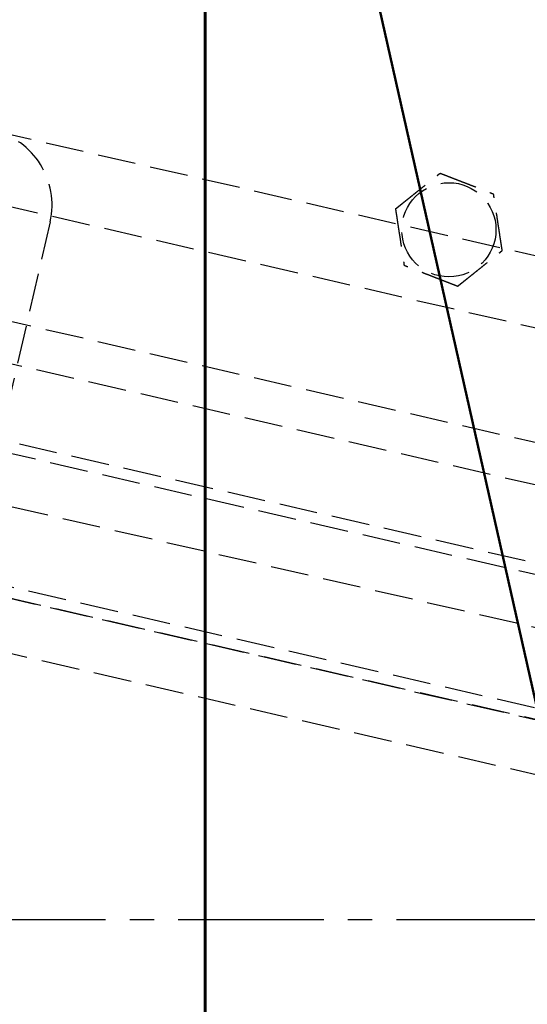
# Model space of a CAD drawing. Header units: millimetres. Extents: x -50096 to 615650, y 194565 to 243945.
# Tile 207 of 256: x 248909 to 248976, y 221652 to 221781. Entities that reach past the tile are written whole.
import ezdxf

# ---------------------------------------------------------------- set-up
doc = ezdxf.new("R2010")
doc.units = ezdxf.units.MM
doc.linetypes.add('CENTER2', pattern=[28.575, 19.05, -3.175, 3.175, -3.175])
doc.linetypes.add('ГТО-1 Пунктир', pattern=[7, 5, -2])
for name, color, linetype, lineweight in [('ГТО-2_Бетон_060', 3, 'Continuous', 60), ('ГТО-2_Размеры_035', 2, 'Continuous', 35), ('ОГОС_Пунктир_025', 151, 'ГТО-1 Пунктир', 25), ('ОЗиМ_Металл', 20, 'Continuous', 50)]:
    doc.layers.add(name, color=color, linetype=linetype, lineweight=lineweight)
doc.layers.add('ГТО-2_Штриховка_018', color=7, linetype='Continuous', lineweight=18, true_color=0x6b6b6b)
doc.layers.add('ОЗиМ Оси', color=4, linetype='CENTER2')

# ---------------------------------------------------------------- blocks, each defined once
blk = doc.blocks.new('ОГСО_Затвор_План')
at = {"layer": 'ОГОС_Пунктир_025'}
for p, q in [((-804.17, -137.5), (-1174.17, -137.5)), ((-804.17, -137.5), (-1174.17, -137.5)), ((-1023.67, -152.1), (-904.17, -152.1)), ((-1023.67, -157.5), (-904.17, -157.5)), ((-1072.67, -167.5), (-735.67, -167.5)), ((-1072.67, -167.5), (-735.67, -167.5)), ((-734.17, -169), (-1074.17, -169)), ((-734.17, -169), (-1074.17, -169)), ((-1074.17, -186), (-904.17, -186)), ((-1074.17, -186), (-904.17, -186)), ((-904.17, -187.5), (-1072.67, -187.5)), ((-904.17, -187.5), (-1072.67, -187.5)), ((-1014.92, -187.5), (-793.42, -187.5)), ((-1007.42, -194.5), (-800.92, -194.5))]:
    blk.add_line(p, q, dxfattribs=at)
for points in [[(-877.93, -175.75), (-1127.15, -175.81, -0.414283), (-1137.15, -165.81), (-1137.15, -138.25, -0.414214), (-1127.15, -128.25), (-877.93, -128.25)], [(-1015.3, -128.25, -0.414144), (-1005.3, -138.25), (-1005.3, -165.78, -0.414144), (-1015.3, -175.78)]]:
    blk.add_lwpolyline(points, format="xyb", dxfattribs=at)
blk.add_circle((-954.17, -127.5), 6.17, dxfattribs=at)
blk.add_circle((-954.17, -127.5), 6.17, dxfattribs=at)
for points, knots in [([(-961.6, -126.42), (-961.6, -126.42), (-961.59, -126.41), (-961.59, -126.41), (-961.59, -126.41), (-961.58, -126.4), (-961.58, -126.39), (-961.57, -126.38), (-961.56, -126.37), (-961.55, -126.36), (-961.54, -126.35), (-961.53, -126.33), (-961.52, -126.32), (-961.5, -126.3), (-961.48, -126.27), (-961.46, -126.24), (-961.43, -126.2), (-961.4, -126.17), (-961.37, -126.13), (-961.33, -126.08), (-961.29, -126.03), (-961.24, -125.97), (-961.19, -125.9), (-961.14, -125.84), (-961.09, -125.77), (-961.04, -125.71), (-960.96, -125.61), (-960.86, -125.48), (-960.74, -125.33), (-960.62, -125.17), (-960.49, -125.02), (-960.37, -124.86), (-960.24, -124.7), (-960.11, -124.54), (-959.99, -124.38), (-959.8, -124.14), (-959.57, -123.84), (-959.23, -123.42), (-958.86, -122.95), (-958.54, -122.55), (-958.33, -122.27), (-958.21, -122.12), (-958.09, -121.97), (-957.97, -121.82), (-957.85, -121.67), (-957.73, -121.52), (-957.63, -121.4), (-957.55, -121.29), (-957.48, -121.2), (-957.41, -121.12), (-957.36, -121.05), (-957.31, -120.99), (-957.27, -120.94), (-957.24, -120.9), (-957.2, -120.85), (-957.17, -120.81), (-957.14, -120.77), (-957.11, -120.74), (-957.09, -120.71), (-957.07, -120.68), (-957.05, -120.66), (-957.03, -120.64), (-957.02, -120.62), (-957, -120.6), (-956.99, -120.58), (-956.98, -120.57), (-956.97, -120.56), (-956.96, -120.55), (-956.96, -120.54), (-956.95, -120.53), (-956.95, -120.53), (-956.95, -120.53), (-956.95, -120.53), (-956.95, -120.53)], [0, 0, 0, 0, 0.004182, 0.008796, 0.014274, 0.021048, 0.02955, 0.040212, 0.053192, 0.068472, 0.085817, 0.104992, 0.125765, 0.147899, 0.186716, 0.228314, 0.272433, 0.318813, 0.367192, 0.417311, 0.492942, 0.57135, 0.652174, 0.735055, 0.819632, 0.905546, 0.992436, 1.187014, 1.38422, 1.583666, 1.78496, 1.987715, 2.19154, 2.396047, 2.600845, 2.805547, 3.279754, 3.752757, 4.41891, 5.086095, 5.279545, 5.47271, 5.665164, 5.856487, 6.046254, 6.234044, 6.419432, 6.531411, 6.641929, 6.750578, 6.856955, 6.916899, 6.975704, 7.033116, 7.088882, 7.142747, 7.194458, 7.243762, 7.276855, 7.308462, 7.338411, 7.366532, 7.392656, 7.416613, 7.435446, 7.452365, 7.467207, 7.479806, 7.489998, 7.497619, 7.502504, 7.504452, 7.505541, 7.505541, 7.505541, 7.505541]), ([(-961.6, -126.42), (-961.6, -126.42), (-961.59, -126.41), (-961.59, -126.41), (-961.59, -126.41), (-961.58, -126.4), (-961.58, -126.39), (-961.57, -126.38), (-961.56, -126.37), (-961.55, -126.36), (-961.54, -126.35), (-961.53, -126.33), (-961.52, -126.32), (-961.5, -126.3), (-961.48, -126.27), (-961.46, -126.24), (-961.43, -126.2), (-961.4, -126.17), (-961.37, -126.13), (-961.33, -126.08), (-961.29, -126.03), (-961.24, -125.97), (-961.19, -125.9), (-961.14, -125.84), (-961.09, -125.77), (-961.04, -125.71), (-960.96, -125.61), (-960.86, -125.48), (-960.74, -125.33), (-960.62, -125.17), (-960.49, -125.02), (-960.37, -124.86), (-960.24, -124.7), (-960.11, -124.54), (-959.99, -124.38), (-959.8, -124.14), (-959.57, -123.84), (-959.23, -123.42), (-958.86, -122.95), (-958.54, -122.55), (-958.33, -122.27), (-958.21, -122.12), (-958.09, -121.97), (-957.97, -121.82), (-957.85, -121.67), (-957.73, -121.52), (-957.63, -121.4), (-957.55, -121.29), (-957.48, -121.2), (-957.41, -121.12), (-957.36, -121.05), (-957.31, -120.99), (-957.27, -120.94), (-957.24, -120.9), (-957.2, -120.85), (-957.17, -120.81), (-957.14, -120.77), (-957.11, -120.74), (-957.09, -120.71), (-957.07, -120.68), (-957.05, -120.66), (-957.03, -120.64), (-957.02, -120.62), (-957, -120.6), (-956.99, -120.58), (-956.98, -120.57), (-956.97, -120.56), (-956.96, -120.55), (-956.96, -120.54), (-956.95, -120.53), (-956.95, -120.53), (-956.95, -120.53), (-956.95, -120.53), (-956.95, -120.53)], [0, 0, 0, 0, 0.004182, 0.008796, 0.014274, 0.021048, 0.02955, 0.040212, 0.053192, 0.068472, 0.085817, 0.104992, 0.125765, 0.147899, 0.186716, 0.228314, 0.272433, 0.318813, 0.367192, 0.417311, 0.492942, 0.57135, 0.652174, 0.735055, 0.819632, 0.905546, 0.992436, 1.187014, 1.38422, 1.583666, 1.78496, 1.987715, 2.19154, 2.396047, 2.600845, 2.805547, 3.279754, 3.752757, 4.41891, 5.086095, 5.279545, 5.47271, 5.665164, 5.856487, 6.046254, 6.234044, 6.419432, 6.531411, 6.641929, 6.750578, 6.856955, 6.916899, 6.975704, 7.033116, 7.088882, 7.142747, 7.194458, 7.243762, 7.276855, 7.308462, 7.338411, 7.366532, 7.392656, 7.416613, 7.435446, 7.452365, 7.467207, 7.479806, 7.489998, 7.497619, 7.502504, 7.504452, 7.505541, 7.505541, 7.505541, 7.505541]), ([(-956.95, -120.53), (-956.95, -120.53), (-956.94, -120.53), (-956.94, -120.53), (-956.93, -120.53), (-956.93, -120.53), (-956.92, -120.53), (-956.91, -120.53), (-956.91, -120.53), (-956.89, -120.53), (-956.88, -120.54), (-956.87, -120.54), (-956.85, -120.54), (-956.83, -120.54), (-956.82, -120.55), (-956.79, -120.55), (-956.77, -120.55), (-956.74, -120.56), (-956.7, -120.56), (-956.67, -120.57), (-956.64, -120.57), (-956.6, -120.58), (-956.56, -120.58), (-956.52, -120.59), (-956.47, -120.6), (-956.41, -120.6), (-956.34, -120.61), (-956.28, -120.62), (-956.21, -120.63), (-956.15, -120.64), (-956.08, -120.65), (-956.01, -120.66), (-955.92, -120.68), (-955.78, -120.7), (-955.62, -120.72), (-955.46, -120.74), (-955.29, -120.77), (-955.12, -120.79), (-954.95, -120.82), (-954.78, -120.84), (-954.61, -120.87), (-954.44, -120.89), (-954.27, -120.92), (-954.03, -120.95), (-953.73, -121), (-953.35, -121.05), (-952.98, -121.1), (-952.55, -121.17), (-952.09, -121.23), (-951.7, -121.29), (-951.44, -121.33), (-951.32, -121.35), (-951.19, -121.36), (-951.07, -121.38), (-950.94, -121.4), (-950.82, -121.42), (-950.69, -121.44), (-950.57, -121.45), (-950.47, -121.47), (-950.37, -121.48), (-950.29, -121.5), (-950.22, -121.51), (-950.14, -121.52), (-950.07, -121.53), (-950.02, -121.54), (-949.97, -121.54), (-949.93, -121.55), (-949.89, -121.55), (-949.85, -121.56), (-949.81, -121.57), (-949.77, -121.57), (-949.73, -121.58), (-949.71, -121.58), (-949.68, -121.58), (-949.66, -121.59), (-949.64, -121.59), (-949.62, -121.59), (-949.6, -121.6), (-949.58, -121.6), (-949.57, -121.6), (-949.56, -121.6), (-949.55, -121.6), (-949.54, -121.61), (-949.53, -121.61), (-949.53, -121.61), (-949.52, -121.61), (-949.52, -121.61), (-949.52, -121.61), (-949.52, -121.61)], [0, 0, 0, 0, 0.003646, 0.007568, 0.012043, 0.017347, 0.023757, 0.031549, 0.041, 0.052271, 0.06531, 0.079964, 0.096078, 0.113498, 0.132072, 0.151644, 0.181004, 0.211968, 0.244426, 0.278268, 0.313382, 0.349658, 0.386984, 0.425251, 0.484866, 0.546217, 0.60913, 0.673436, 0.738961, 0.805533, 0.872981, 0.941134, 1.009817, 1.173364, 1.338707, 1.50564, 1.673955, 1.843444, 2.013899, 2.185114, 2.356879, 2.528989, 2.701234, 2.873407, 3.253802, 3.633193, 4.011946, 4.390429, 4.911086, 5.431743, 5.559879, 5.687814, 5.815361, 5.942329, 6.068531, 6.193776, 6.317876, 6.440642, 6.561884, 6.6427, 6.722522, 6.801138, 6.878336, 6.9539, 7.000477, 7.046164, 7.090801, 7.134229, 7.176288, 7.216817, 7.255657, 7.292649, 7.318042, 7.342292, 7.365295, 7.386952, 7.407158, 7.425811, 7.442811, 7.456046, 7.467888, 7.478246, 7.487029, 7.494148, 7.499512, 7.503032, 7.504637, 7.505535, 7.505535, 7.505535, 7.505535]), ([(-956.95, -120.53), (-956.95, -120.53), (-956.94, -120.53), (-956.94, -120.53), (-956.93, -120.53), (-956.93, -120.53), (-956.92, -120.53), (-956.91, -120.53), (-956.91, -120.53), (-956.89, -120.53), (-956.88, -120.54), (-956.87, -120.54), (-956.85, -120.54), (-956.83, -120.54), (-956.82, -120.55), (-956.79, -120.55), (-956.77, -120.55), (-956.74, -120.56), (-956.7, -120.56), (-956.67, -120.57), (-956.64, -120.57), (-956.6, -120.58), (-956.56, -120.58), (-956.52, -120.59), (-956.47, -120.6), (-956.41, -120.6), (-956.34, -120.61), (-956.28, -120.62), (-956.21, -120.63), (-956.15, -120.64), (-956.08, -120.65), (-956.01, -120.66), (-955.92, -120.68), (-955.78, -120.7), (-955.62, -120.72), (-955.46, -120.74), (-955.29, -120.77), (-955.12, -120.79), (-954.95, -120.82), (-954.78, -120.84), (-954.61, -120.87), (-954.44, -120.89), (-954.27, -120.92), (-954.03, -120.95), (-953.73, -121), (-953.35, -121.05), (-952.98, -121.1), (-952.55, -121.17), (-952.09, -121.23), (-951.7, -121.29), (-951.44, -121.33), (-951.32, -121.35), (-951.19, -121.36), (-951.07, -121.38), (-950.94, -121.4), (-950.82, -121.42), (-950.69, -121.44), (-950.57, -121.45), (-950.47, -121.47), (-950.37, -121.48), (-950.29, -121.5), (-950.22, -121.51), (-950.14, -121.52), (-950.07, -121.53), (-950.02, -121.54), (-949.97, -121.54), (-949.93, -121.55), (-949.89, -121.55), (-949.85, -121.56), (-949.81, -121.57), (-949.77, -121.57), (-949.73, -121.58), (-949.71, -121.58), (-949.68, -121.58), (-949.66, -121.59), (-949.64, -121.59), (-949.62, -121.59), (-949.6, -121.6), (-949.58, -121.6), (-949.57, -121.6), (-949.56, -121.6), (-949.55, -121.6), (-949.54, -121.61), (-949.53, -121.61), (-949.53, -121.61), (-949.52, -121.61), (-949.52, -121.61), (-949.52, -121.61), (-949.52, -121.61)], [0, 0, 0, 0, 0.003646, 0.007568, 0.012043, 0.017347, 0.023757, 0.031549, 0.041, 0.052271, 0.06531, 0.079964, 0.096078, 0.113498, 0.132072, 0.151644, 0.181004, 0.211968, 0.244426, 0.278268, 0.313382, 0.349658, 0.386984, 0.425251, 0.484866, 0.546217, 0.60913, 0.673436, 0.738961, 0.805533, 0.872981, 0.941134, 1.009817, 1.173364, 1.338707, 1.50564, 1.673955, 1.843444, 2.013899, 2.185114, 2.356879, 2.528989, 2.701234, 2.873407, 3.253802, 3.633193, 4.011946, 4.390429, 4.911086, 5.431743, 5.559879, 5.687814, 5.815361, 5.942329, 6.068531, 6.193776, 6.317876, 6.440642, 6.561884, 6.6427, 6.722522, 6.801138, 6.878336, 6.9539, 7.000477, 7.046164, 7.090801, 7.134229, 7.176288, 7.216817, 7.255657, 7.292649, 7.318042, 7.342292, 7.365295, 7.386952, 7.407158, 7.425811, 7.442811, 7.456046, 7.467888, 7.478246, 7.487029, 7.494148, 7.499512, 7.503032, 7.504637, 7.505535, 7.505535, 7.505535, 7.505535]), ([(-946.74, -128.58), (-946.74, -128.58), (-946.74, -128.58), (-946.75, -128.57), (-946.75, -128.57), (-946.75, -128.57), (-946.75, -128.56), (-946.76, -128.55), (-946.76, -128.54), (-946.76, -128.53), (-946.77, -128.52), (-946.77, -128.51), (-946.78, -128.49), (-946.79, -128.48), (-946.79, -128.46), (-946.8, -128.44), (-946.81, -128.41), (-946.82, -128.38), (-946.83, -128.35), (-946.85, -128.32), (-946.86, -128.29), (-946.87, -128.26), (-946.89, -128.22), (-946.9, -128.18), (-946.92, -128.13), (-946.95, -128.07), (-946.97, -128.02), (-946.99, -127.96), (-947.02, -127.9), (-947.04, -127.83), (-947.07, -127.77), (-947.09, -127.71), (-947.13, -127.61), (-947.18, -127.49), (-947.24, -127.34), (-947.3, -127.18), (-947.36, -127.03), (-947.43, -126.87), (-947.49, -126.71), (-947.55, -126.55), (-947.61, -126.39), (-947.68, -126.23), (-947.74, -126.07), (-947.83, -125.85), (-947.95, -125.56), (-948.09, -125.21), (-948.23, -124.85), (-948.38, -124.46), (-948.56, -124.02), (-948.71, -123.65), (-948.81, -123.4), (-948.86, -123.27), (-948.91, -123.13), (-948.96, -123), (-949.02, -122.87), (-949.07, -122.74), (-949.12, -122.61), (-949.16, -122.5), (-949.2, -122.41), (-949.23, -122.34), (-949.26, -122.26), (-949.29, -122.19), (-949.31, -122.13), (-949.33, -122.08), (-949.35, -122.04), (-949.37, -121.99), (-949.38, -121.95), (-949.4, -121.91), (-949.41, -121.88), (-949.43, -121.84), (-949.44, -121.81), (-949.45, -121.78), (-949.46, -121.76), (-949.47, -121.74), (-949.48, -121.72), (-949.48, -121.7), (-949.49, -121.68), (-949.5, -121.67), (-949.5, -121.66), (-949.51, -121.64), (-949.51, -121.63), (-949.51, -121.63), (-949.51, -121.62), (-949.52, -121.61), (-949.52, -121.61), (-949.52, -121.61), (-949.52, -121.61), (-949.52, -121.61)], [0, 0, 0, 0, 0.00365, 0.007577, 0.012056, 0.017363, 0.023776, 0.031571, 0.041023, 0.052295, 0.065333, 0.079985, 0.096097, 0.113516, 0.132087, 0.151658, 0.181016, 0.211981, 0.24444, 0.278283, 0.313399, 0.349676, 0.387005, 0.425273, 0.484887, 0.546236, 0.609148, 0.673451, 0.738972, 0.805541, 0.872986, 0.941134, 1.009815, 1.17336, 1.338703, 1.505636, 1.673952, 1.843442, 2.013899, 2.185116, 2.356884, 2.528995, 2.701243, 2.873419, 3.253812, 3.633201, 4.011952, 4.390433, 4.91109, 5.431746, 5.575888, 5.719746, 5.863051, 6.005536, 6.146931, 6.286966, 6.425372, 6.561882, 6.642702, 6.72253, 6.801152, 6.878354, 6.953922, 7.000498, 7.046184, 7.09082, 7.134246, 7.176303, 7.21683, 7.255668, 7.292657, 7.318047, 7.342295, 7.365297, 7.386951, 7.407157, 7.42581, 7.442811, 7.456048, 7.467893, 7.478254, 7.48704, 7.494162, 7.499528, 7.503048, 7.504653, 7.505551, 7.505551, 7.505551, 7.505551]), ([(-946.74, -128.58), (-946.74, -128.58), (-946.74, -128.58), (-946.75, -128.57), (-946.75, -128.57), (-946.75, -128.57), (-946.75, -128.56), (-946.76, -128.55), (-946.76, -128.54), (-946.76, -128.53), (-946.77, -128.52), (-946.77, -128.51), (-946.78, -128.49), (-946.79, -128.48), (-946.79, -128.46), (-946.8, -128.44), (-946.81, -128.41), (-946.82, -128.38), (-946.83, -128.35), (-946.85, -128.32), (-946.86, -128.29), (-946.87, -128.26), (-946.89, -128.22), (-946.9, -128.18), (-946.92, -128.13), (-946.95, -128.07), (-946.97, -128.02), (-946.99, -127.96), (-947.02, -127.9), (-947.04, -127.83), (-947.07, -127.77), (-947.09, -127.71), (-947.13, -127.61), (-947.18, -127.49), (-947.24, -127.34), (-947.3, -127.18), (-947.36, -127.03), (-947.43, -126.87), (-947.49, -126.71), (-947.55, -126.55), (-947.61, -126.39), (-947.68, -126.23), (-947.74, -126.07), (-947.83, -125.85), (-947.95, -125.56), (-948.09, -125.21), (-948.23, -124.85), (-948.38, -124.46), (-948.56, -124.02), (-948.71, -123.65), (-948.81, -123.4), (-948.86, -123.27), (-948.91, -123.13), (-948.96, -123), (-949.02, -122.87), (-949.07, -122.74), (-949.12, -122.61), (-949.16, -122.5), (-949.2, -122.41), (-949.23, -122.34), (-949.26, -122.26), (-949.29, -122.19), (-949.31, -122.13), (-949.33, -122.08), (-949.35, -122.04), (-949.37, -121.99), (-949.38, -121.95), (-949.4, -121.91), (-949.41, -121.88), (-949.43, -121.84), (-949.44, -121.81), (-949.45, -121.78), (-949.46, -121.76), (-949.47, -121.74), (-949.48, -121.72), (-949.48, -121.7), (-949.49, -121.68), (-949.5, -121.67), (-949.5, -121.66), (-949.51, -121.64), (-949.51, -121.63), (-949.51, -121.63), (-949.51, -121.62), (-949.52, -121.61), (-949.52, -121.61), (-949.52, -121.61), (-949.52, -121.61), (-949.52, -121.61)], [0, 0, 0, 0, 0.00365, 0.007577, 0.012056, 0.017363, 0.023776, 0.031571, 0.041023, 0.052295, 0.065333, 0.079985, 0.096097, 0.113516, 0.132087, 0.151658, 0.181016, 0.211981, 0.24444, 0.278283, 0.313399, 0.349676, 0.387005, 0.425273, 0.484887, 0.546236, 0.609148, 0.673451, 0.738972, 0.805541, 0.872986, 0.941134, 1.009815, 1.17336, 1.338703, 1.505636, 1.673952, 1.843442, 2.013899, 2.185116, 2.356884, 2.528995, 2.701243, 2.873419, 3.253812, 3.633201, 4.011952, 4.390433, 4.91109, 5.431746, 5.575888, 5.719746, 5.863051, 6.005536, 6.146931, 6.286966, 6.425372, 6.561882, 6.642702, 6.72253, 6.801152, 6.878354, 6.953922, 7.000498, 7.046184, 7.09082, 7.134246, 7.176303, 7.21683, 7.255668, 7.292657, 7.318047, 7.342295, 7.365297, 7.386951, 7.407157, 7.42581, 7.442811, 7.456048, 7.467893, 7.478254, 7.48704, 7.494162, 7.499528, 7.503048, 7.504653, 7.505551, 7.505551, 7.505551, 7.505551]), ([(-961.6, -126.42), (-961.6, -126.42), (-961.6, -126.42), (-961.59, -126.42), (-961.59, -126.43), (-961.59, -126.43), (-961.59, -126.44), (-961.59, -126.45), (-961.58, -126.46), (-961.58, -126.47), (-961.57, -126.48), (-961.57, -126.49), (-961.56, -126.51), (-961.56, -126.52), (-961.55, -126.54), (-961.54, -126.56), (-961.53, -126.59), (-961.52, -126.61), (-961.51, -126.64), (-961.49, -126.68), (-961.48, -126.71), (-961.47, -126.74), (-961.45, -126.78), (-961.44, -126.82), (-961.42, -126.87), (-961.4, -126.92), (-961.37, -126.98), (-961.35, -127.04), (-961.32, -127.1), (-961.3, -127.17), (-961.27, -127.23), (-961.25, -127.29), (-961.21, -127.38), (-961.16, -127.51), (-961.1, -127.66), (-961.04, -127.82), (-960.98, -127.97), (-960.92, -128.13), (-960.85, -128.29), (-960.79, -128.45), (-960.73, -128.61), (-960.66, -128.77), (-960.6, -128.93), (-960.51, -129.15), (-960.39, -129.44), (-960.25, -129.79), (-960.11, -130.14), (-959.96, -130.54), (-959.78, -130.98), (-959.63, -131.35), (-959.54, -131.6), (-959.48, -131.73), (-959.43, -131.86), (-959.38, -132), (-959.32, -132.13), (-959.27, -132.26), (-959.22, -132.39), (-959.18, -132.5), (-959.14, -132.59), (-959.11, -132.66), (-959.08, -132.74), (-959.05, -132.81), (-959.03, -132.87), (-959.01, -132.92), (-958.99, -132.96), (-958.97, -133), (-958.96, -133.04), (-958.94, -133.08), (-958.93, -133.12), (-958.91, -133.16), (-958.9, -133.19), (-958.89, -133.22), (-958.88, -133.24), (-958.87, -133.26), (-958.87, -133.28), (-958.86, -133.3), (-958.85, -133.32), (-958.84, -133.33), (-958.84, -133.34), (-958.84, -133.35), (-958.83, -133.36), (-958.83, -133.37), (-958.83, -133.38), (-958.82, -133.38), (-958.82, -133.39), (-958.82, -133.39), (-958.82, -133.39), (-958.82, -133.39)], [0, 0, 0, 0, 0.003644, 0.007565, 0.012038, 0.017341, 0.023751, 0.031543, 0.040994, 0.052267, 0.065309, 0.079965, 0.096082, 0.113506, 0.132083, 0.151658, 0.181018, 0.211981, 0.244437, 0.278276, 0.313387, 0.349658, 0.386981, 0.425244, 0.484857, 0.546206, 0.609119, 0.673425, 0.738951, 0.805524, 0.872974, 0.941128, 1.009813, 1.173363, 1.33871, 1.505645, 1.673961, 1.843451, 2.013907, 2.185122, 2.356888, 2.528998, 2.701243, 2.873417, 3.253809, 3.633199, 4.011951, 4.390433, 4.911089, 5.431745, 5.575887, 5.719746, 5.863053, 6.005539, 6.146934, 6.286969, 6.425375, 6.561882, 6.642696, 6.722517, 6.801133, 6.87833, 6.953895, 7.000474, 7.046164, 7.090804, 7.134234, 7.176294, 7.216824, 7.255665, 7.292657, 7.318047, 7.342295, 7.365296, 7.386951, 7.407155, 7.425809, 7.442809, 7.456047, 7.467892, 7.478253, 7.48704, 7.494162, 7.499528, 7.503048, 7.504653, 7.50555, 7.50555, 7.50555, 7.50555]), ([(-961.6, -126.42), (-961.6, -126.42), (-961.6, -126.42), (-961.59, -126.42), (-961.59, -126.43), (-961.59, -126.43), (-961.59, -126.44), (-961.59, -126.45), (-961.58, -126.46), (-961.58, -126.47), (-961.57, -126.48), (-961.57, -126.49), (-961.56, -126.51), (-961.56, -126.52), (-961.55, -126.54), (-961.54, -126.56), (-961.53, -126.59), (-961.52, -126.61), (-961.51, -126.64), (-961.49, -126.68), (-961.48, -126.71), (-961.47, -126.74), (-961.45, -126.78), (-961.44, -126.82), (-961.42, -126.87), (-961.4, -126.92), (-961.37, -126.98), (-961.35, -127.04), (-961.32, -127.1), (-961.3, -127.17), (-961.27, -127.23), (-961.25, -127.29), (-961.21, -127.38), (-961.16, -127.51), (-961.1, -127.66), (-961.04, -127.82), (-960.98, -127.97), (-960.92, -128.13), (-960.85, -128.29), (-960.79, -128.45), (-960.73, -128.61), (-960.66, -128.77), (-960.6, -128.93), (-960.51, -129.15), (-960.39, -129.44), (-960.25, -129.79), (-960.11, -130.14), (-959.96, -130.54), (-959.78, -130.98), (-959.63, -131.35), (-959.54, -131.6), (-959.48, -131.73), (-959.43, -131.86), (-959.38, -132), (-959.32, -132.13), (-959.27, -132.26), (-959.22, -132.39), (-959.18, -132.5), (-959.14, -132.59), (-959.11, -132.66), (-959.08, -132.74), (-959.05, -132.81), (-959.03, -132.87), (-959.01, -132.92), (-958.99, -132.96), (-958.97, -133), (-958.96, -133.04), (-958.94, -133.08), (-958.93, -133.12), (-958.91, -133.16), (-958.9, -133.19), (-958.89, -133.22), (-958.88, -133.24), (-958.87, -133.26), (-958.87, -133.28), (-958.86, -133.3), (-958.85, -133.32), (-958.84, -133.33), (-958.84, -133.34), (-958.84, -133.35), (-958.83, -133.36), (-958.83, -133.37), (-958.83, -133.38), (-958.82, -133.38), (-958.82, -133.39), (-958.82, -133.39), (-958.82, -133.39), (-958.82, -133.39)], [0, 0, 0, 0, 0.003644, 0.007565, 0.012038, 0.017341, 0.023751, 0.031543, 0.040994, 0.052267, 0.065309, 0.079965, 0.096082, 0.113506, 0.132083, 0.151658, 0.181018, 0.211981, 0.244437, 0.278276, 0.313387, 0.349658, 0.386981, 0.425244, 0.484857, 0.546206, 0.609119, 0.673425, 0.738951, 0.805524, 0.872974, 0.941128, 1.009813, 1.173363, 1.33871, 1.505645, 1.673961, 1.843451, 2.013907, 2.185122, 2.356888, 2.528998, 2.701243, 2.873417, 3.253809, 3.633199, 4.011951, 4.390433, 4.911089, 5.431745, 5.575887, 5.719746, 5.863053, 6.005539, 6.146934, 6.286969, 6.425375, 6.561882, 6.642696, 6.722517, 6.801133, 6.87833, 6.953895, 7.000474, 7.046164, 7.090804, 7.134234, 7.176294, 7.216824, 7.255665, 7.292657, 7.318047, 7.342295, 7.365296, 7.386951, 7.407155, 7.425809, 7.442809, 7.456047, 7.467892, 7.478253, 7.48704, 7.494162, 7.499528, 7.503048, 7.504653, 7.50555, 7.50555, 7.50555, 7.50555]), ([(-951.39, -134.47), (-951.39, -134.47), (-951.39, -134.47), (-951.39, -134.47), (-951.39, -134.46), (-951.38, -134.46), (-951.38, -134.45), (-951.37, -134.44), (-951.36, -134.43), (-951.35, -134.42), (-951.34, -134.4), (-951.33, -134.39), (-951.32, -134.37), (-951.3, -134.35), (-951.28, -134.33), (-951.25, -134.29), (-951.22, -134.26), (-951.2, -134.22), (-951.17, -134.18), (-951.13, -134.14), (-951.09, -134.09), (-951.04, -134.02), (-950.99, -133.96), (-950.94, -133.9), (-950.89, -133.83), (-950.83, -133.76), (-950.76, -133.67), (-950.66, -133.54), (-950.54, -133.39), (-950.41, -133.23), (-950.29, -133.07), (-950.16, -132.91), (-950.04, -132.75), (-949.91, -132.59), (-949.78, -132.43), (-949.6, -132.2), (-949.36, -131.9), (-949.03, -131.48), (-948.66, -131), (-948.34, -130.6), (-948.12, -130.33), (-948, -130.18), (-947.88, -130.03), (-947.77, -129.88), (-947.65, -129.73), (-947.53, -129.58), (-947.43, -129.45), (-947.35, -129.35), (-947.28, -129.26), (-947.21, -129.18), (-947.15, -129.1), (-947.11, -129.04), (-947.07, -129), (-947.04, -128.95), (-947, -128.91), (-946.97, -128.87), (-946.94, -128.83), (-946.91, -128.79), (-946.89, -128.76), (-946.87, -128.74), (-946.85, -128.71), (-946.83, -128.69), (-946.81, -128.67), (-946.8, -128.65), (-946.79, -128.64), (-946.78, -128.62), (-946.77, -128.61), (-946.76, -128.6), (-946.75, -128.59), (-946.75, -128.59), (-946.75, -128.59), (-946.74, -128.58), (-946.74, -128.58), (-946.74, -128.58)], [0, 0, 0, 0, 0.004182, 0.008796, 0.014274, 0.021048, 0.02955, 0.040212, 0.053192, 0.068472, 0.085817, 0.104992, 0.125765, 0.147899, 0.186716, 0.228314, 0.272433, 0.318813, 0.367192, 0.417311, 0.492942, 0.57135, 0.652174, 0.735055, 0.819632, 0.905546, 0.992436, 1.187014, 1.38422, 1.583666, 1.78496, 1.987715, 2.19154, 2.396047, 2.600846, 2.805547, 3.279754, 3.752757, 4.418911, 5.086095, 5.279541, 5.472701, 5.665151, 5.85647, 6.046234, 6.234022, 6.419409, 6.531395, 6.641919, 6.750574, 6.856955, 6.916896, 6.975697, 7.033105, 7.088867, 7.142728, 7.194437, 7.243738, 7.276834, 7.308444, 7.338396, 7.366521, 7.392651, 7.416613, 7.435451, 7.452375, 7.46722, 7.479822, 7.490013, 7.497629, 7.502504, 7.504441, 7.505517, 7.505517, 7.505517, 7.505517]), ([(-951.39, -134.47), (-951.39, -134.47), (-951.39, -134.47), (-951.39, -134.47), (-951.39, -134.46), (-951.38, -134.46), (-951.38, -134.45), (-951.37, -134.44), (-951.36, -134.43), (-951.35, -134.42), (-951.34, -134.4), (-951.33, -134.39), (-951.32, -134.37), (-951.3, -134.35), (-951.28, -134.33), (-951.25, -134.29), (-951.22, -134.26), (-951.2, -134.22), (-951.17, -134.18), (-951.13, -134.14), (-951.09, -134.09), (-951.04, -134.02), (-950.99, -133.96), (-950.94, -133.9), (-950.89, -133.83), (-950.83, -133.76), (-950.76, -133.67), (-950.66, -133.54), (-950.54, -133.39), (-950.41, -133.23), (-950.29, -133.07), (-950.16, -132.91), (-950.04, -132.75), (-949.91, -132.59), (-949.78, -132.43), (-949.6, -132.2), (-949.36, -131.9), (-949.03, -131.48), (-948.66, -131), (-948.34, -130.6), (-948.12, -130.33), (-948, -130.18), (-947.88, -130.03), (-947.77, -129.88), (-947.65, -129.73), (-947.53, -129.58), (-947.43, -129.45), (-947.35, -129.35), (-947.28, -129.26), (-947.21, -129.18), (-947.15, -129.1), (-947.11, -129.04), (-947.07, -129), (-947.04, -128.95), (-947, -128.91), (-946.97, -128.87), (-946.94, -128.83), (-946.91, -128.79), (-946.89, -128.76), (-946.87, -128.74), (-946.85, -128.71), (-946.83, -128.69), (-946.81, -128.67), (-946.8, -128.65), (-946.79, -128.64), (-946.78, -128.62), (-946.77, -128.61), (-946.76, -128.6), (-946.75, -128.59), (-946.75, -128.59), (-946.75, -128.59), (-946.74, -128.58), (-946.74, -128.58), (-946.74, -128.58)], [0, 0, 0, 0, 0.004182, 0.008796, 0.014274, 0.021048, 0.02955, 0.040212, 0.053192, 0.068472, 0.085817, 0.104992, 0.125765, 0.147899, 0.186716, 0.228314, 0.272433, 0.318813, 0.367192, 0.417311, 0.492942, 0.57135, 0.652174, 0.735055, 0.819632, 0.905546, 0.992436, 1.187014, 1.38422, 1.583666, 1.78496, 1.987715, 2.19154, 2.396047, 2.600846, 2.805547, 3.279754, 3.752757, 4.418911, 5.086095, 5.279541, 5.472701, 5.665151, 5.85647, 6.046234, 6.234022, 6.419409, 6.531395, 6.641919, 6.750574, 6.856955, 6.916896, 6.975697, 7.033105, 7.088867, 7.142728, 7.194437, 7.243738, 7.276834, 7.308444, 7.338396, 7.366521, 7.392651, 7.416613, 7.435451, 7.452375, 7.46722, 7.479822, 7.490013, 7.497629, 7.502504, 7.504441, 7.505517, 7.505517, 7.505517, 7.505517]), ([(-951.39, -134.47), (-951.4, -134.47), (-951.4, -134.47), (-951.4, -134.47), (-951.41, -134.47), (-951.41, -134.47), (-951.42, -134.47), (-951.43, -134.47), (-951.44, -134.47), (-951.45, -134.47), (-951.46, -134.46), (-951.47, -134.46), (-951.49, -134.46), (-951.51, -134.46), (-951.53, -134.45), (-951.55, -134.45), (-951.57, -134.45), (-951.6, -134.44), (-951.64, -134.44), (-951.67, -134.43), (-951.7, -134.43), (-951.74, -134.42), (-951.78, -134.42), (-951.82, -134.41), (-951.87, -134.4), (-951.94, -134.39), (-952, -134.38), (-952.06, -134.38), (-952.13, -134.37), (-952.19, -134.36), (-952.26, -134.35), (-952.33, -134.34), (-952.42, -134.32), (-952.56, -134.3), (-952.72, -134.28), (-952.88, -134.26), (-953.05, -134.23), (-953.22, -134.21), (-953.39, -134.18), (-953.56, -134.16), (-953.73, -134.13), (-953.9, -134.11), (-954.07, -134.08), (-954.31, -134.05), (-954.61, -134), (-954.99, -133.95), (-955.36, -133.89), (-955.79, -133.83), (-956.25, -133.76), (-956.64, -133.71), (-956.9, -133.67), (-957.02, -133.65), (-957.15, -133.63), (-957.27, -133.62), (-957.4, -133.6), (-957.52, -133.58), (-957.65, -133.56), (-957.77, -133.54), (-957.87, -133.53), (-957.97, -133.51), (-958.05, -133.5), (-958.12, -133.49), (-958.2, -133.48), (-958.27, -133.47), (-958.32, -133.46), (-958.37, -133.46), (-958.41, -133.45), (-958.45, -133.44), (-958.49, -133.44), (-958.54, -133.43), (-958.57, -133.43), (-958.61, -133.42), (-958.64, -133.42), (-958.66, -133.41), (-958.68, -133.41), (-958.7, -133.41), (-958.72, -133.4), (-958.74, -133.4), (-958.76, -133.4), (-958.77, -133.4), (-958.78, -133.4), (-958.79, -133.39), (-958.8, -133.39), (-958.81, -133.39), (-958.81, -133.39), (-958.82, -133.39), (-958.82, -133.39), (-958.82, -133.39), (-958.82, -133.39)], [0, 0, 0, 0, 0.003645, 0.007566, 0.01204, 0.017343, 0.023753, 0.031544, 0.040995, 0.052267, 0.065308, 0.079962, 0.096077, 0.113499, 0.132074, 0.151648, 0.181008, 0.211972, 0.244429, 0.27827, 0.313382, 0.349657, 0.386982, 0.425247, 0.484861, 0.546211, 0.609125, 0.673431, 0.738956, 0.80553, 0.872979, 0.941132, 1.009817, 1.173364, 1.338709, 1.505642, 1.673957, 1.843446, 2.013901, 2.185115, 2.35688, 2.528989, 2.701234, 2.873407, 3.2538, 3.63319, 4.011943, 4.390425, 4.911082, 5.431739, 5.559874, 5.68781, 5.815356, 5.942324, 6.068525, 6.193771, 6.317871, 6.440637, 6.56188, 6.642697, 6.722521, 6.801139, 6.878338, 6.953904, 7.00048, 7.046166, 7.090802, 7.134229, 7.176286, 7.216814, 7.255654, 7.292645, 7.318037, 7.342287, 7.365291, 7.386947, 7.407153, 7.425807, 7.442806, 7.456043, 7.467885, 7.478243, 7.487027, 7.494147, 7.499512, 7.503031, 7.504636, 7.505534, 7.505534, 7.505534, 7.505534]), ([(-951.39, -134.47), (-951.4, -134.47), (-951.4, -134.47), (-951.4, -134.47), (-951.41, -134.47), (-951.41, -134.47), (-951.42, -134.47), (-951.43, -134.47), (-951.44, -134.47), (-951.45, -134.47), (-951.46, -134.46), (-951.47, -134.46), (-951.49, -134.46), (-951.51, -134.46), (-951.53, -134.45), (-951.55, -134.45), (-951.57, -134.45), (-951.6, -134.44), (-951.64, -134.44), (-951.67, -134.43), (-951.7, -134.43), (-951.74, -134.42), (-951.78, -134.42), (-951.82, -134.41), (-951.87, -134.4), (-951.94, -134.39), (-952, -134.38), (-952.06, -134.38), (-952.13, -134.37), (-952.19, -134.36), (-952.26, -134.35), (-952.33, -134.34), (-952.42, -134.32), (-952.56, -134.3), (-952.72, -134.28), (-952.88, -134.26), (-953.05, -134.23), (-953.22, -134.21), (-953.39, -134.18), (-953.56, -134.16), (-953.73, -134.13), (-953.9, -134.11), (-954.07, -134.08), (-954.31, -134.05), (-954.61, -134), (-954.99, -133.95), (-955.36, -133.89), (-955.79, -133.83), (-956.25, -133.76), (-956.64, -133.71), (-956.9, -133.67), (-957.02, -133.65), (-957.15, -133.63), (-957.27, -133.62), (-957.4, -133.6), (-957.52, -133.58), (-957.65, -133.56), (-957.77, -133.54), (-957.87, -133.53), (-957.97, -133.51), (-958.05, -133.5), (-958.12, -133.49), (-958.2, -133.48), (-958.27, -133.47), (-958.32, -133.46), (-958.37, -133.46), (-958.41, -133.45), (-958.45, -133.44), (-958.49, -133.44), (-958.54, -133.43), (-958.57, -133.43), (-958.61, -133.42), (-958.64, -133.42), (-958.66, -133.41), (-958.68, -133.41), (-958.7, -133.41), (-958.72, -133.4), (-958.74, -133.4), (-958.76, -133.4), (-958.77, -133.4), (-958.78, -133.4), (-958.79, -133.39), (-958.8, -133.39), (-958.81, -133.39), (-958.81, -133.39), (-958.82, -133.39), (-958.82, -133.39), (-958.82, -133.39), (-958.82, -133.39)], [0, 0, 0, 0, 0.003645, 0.007566, 0.01204, 0.017343, 0.023753, 0.031544, 0.040995, 0.052267, 0.065308, 0.079962, 0.096077, 0.113499, 0.132074, 0.151648, 0.181008, 0.211972, 0.244429, 0.27827, 0.313382, 0.349657, 0.386982, 0.425247, 0.484861, 0.546211, 0.609125, 0.673431, 0.738956, 0.80553, 0.872979, 0.941132, 1.009817, 1.173364, 1.338709, 1.505642, 1.673957, 1.843446, 2.013901, 2.185115, 2.35688, 2.528989, 2.701234, 2.873407, 3.2538, 3.63319, 4.011943, 4.390425, 4.911082, 5.431739, 5.559874, 5.68781, 5.815356, 5.942324, 6.068525, 6.193771, 6.317871, 6.440637, 6.56188, 6.642697, 6.722521, 6.801139, 6.878338, 6.953904, 7.00048, 7.046166, 7.090802, 7.134229, 7.176286, 7.216814, 7.255654, 7.292645, 7.318037, 7.342287, 7.365291, 7.386947, 7.407153, 7.425807, 7.442806, 7.456043, 7.467885, 7.478243, 7.487027, 7.494147, 7.499512, 7.503031, 7.504636, 7.505534, 7.505534, 7.505534, 7.505534])]:
    blk.add_open_spline(points, degree=3, knots=knots, dxfattribs=at)
blk = doc.blocks.new('A$C1AA538EC')
at = {"layer": 'ГТО-2_Размеры_035', "rotation": 346.9999999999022}
blk.add_blockref('ОГСО_Затвор_План', (-6044.68, -11100.1), dxfattribs=at)

msp = doc.modelspace()

# ---------------------------------------------------------------- hatches: boundary and pattern name
at = {"layer": 'ГТО-2_Штриховка_018'}
h = msp.add_hatch(dxfattribs=at)
h.set_pattern_fill('ANSI35', color=256, scale=100)
h.set_pattern_definition([(45, (-115466.6, -494469.8), (-449.0128, 449.0128), []), (45, (-115017.6, -494469.8), (-449.0128, 449.0128), [793.75, -158.75, 0, -158.75])])
h.paths.add_polyline_path([(243988.45, 233562.87), (247488.45, 233562.87), (247488.45, 236562.87), (227633.45, 236562.87), (227633.45, 228037.87), (232688.45, 228037.87), (232688.45, 229062.87), (243988.45, 229062.87)])
edge = h.paths.add_edge_path(flags=16)
edge.add_arc((234968.45, 232762.78), 1700, 0, 360)
edge = h.paths.add_edge_path(flags=16)
edge.add_arc((255968.45, 232762.78), 1700, 0, 360)
h.paths.add_polyline_path([(264438.45, 224462.87), (264438.45, 224822.87), (265938.45, 224822.87), (265938.45, 224462.87), (276518.45, 224462.87), (276518.45, 221662.7), (278018.45, 221662.7), (278018.45, 225962.87), (263788.45, 225962.87), (263788.45, 236562.87), (247488.45, 236562.87), (247488.45, 233562.87), (250988.45, 233562.87), (250988.45, 229062.87), (262288.45, 229062.87), (262288.45, 226212.87), (247488.45, 226212.87), (247488.45, 224462.87), (252623.45, 224462.87), (252623.45, 224822.87), (254123.45, 224822.87), (254123.45, 224462.87), (258378.45, 224462.87), (258378.45, 224822.87), (259878.45, 224822.87), (259878.45, 224462.87)])

# ---------------------------------------------------------------- linework, layer by layer
at = {"layer": 'ГТО-2_Бетон_060', "elevation": 0}
msp.add_lwpolyline([(248933.45, 223758.39), (251933.45, 223758.39), (251933.45, 221258.39), (248933.45, 221258.39), (248933.45, 223758.39)], dxfattribs=at)
at = {"layer": 'ОЗиМ Оси'}
msp.add_line((221126.46, 221662.7), (278990.58, 221662.7), dxfattribs=at)
at = {"layer": 'ОЗиМ_Металл'}
msp.add_line((248465.6, 223962.87), (251165.6, 211962.87), dxfattribs=at)

# ---------------------------------------------------------------- block references
at = {"layer": 'ГТО-2_Размеры_035'}
msp.add_blockref('A$C1AA538EC', (255968.45, 232762.78), dxfattribs=at)

doc.saveas('drawing.dxf')
